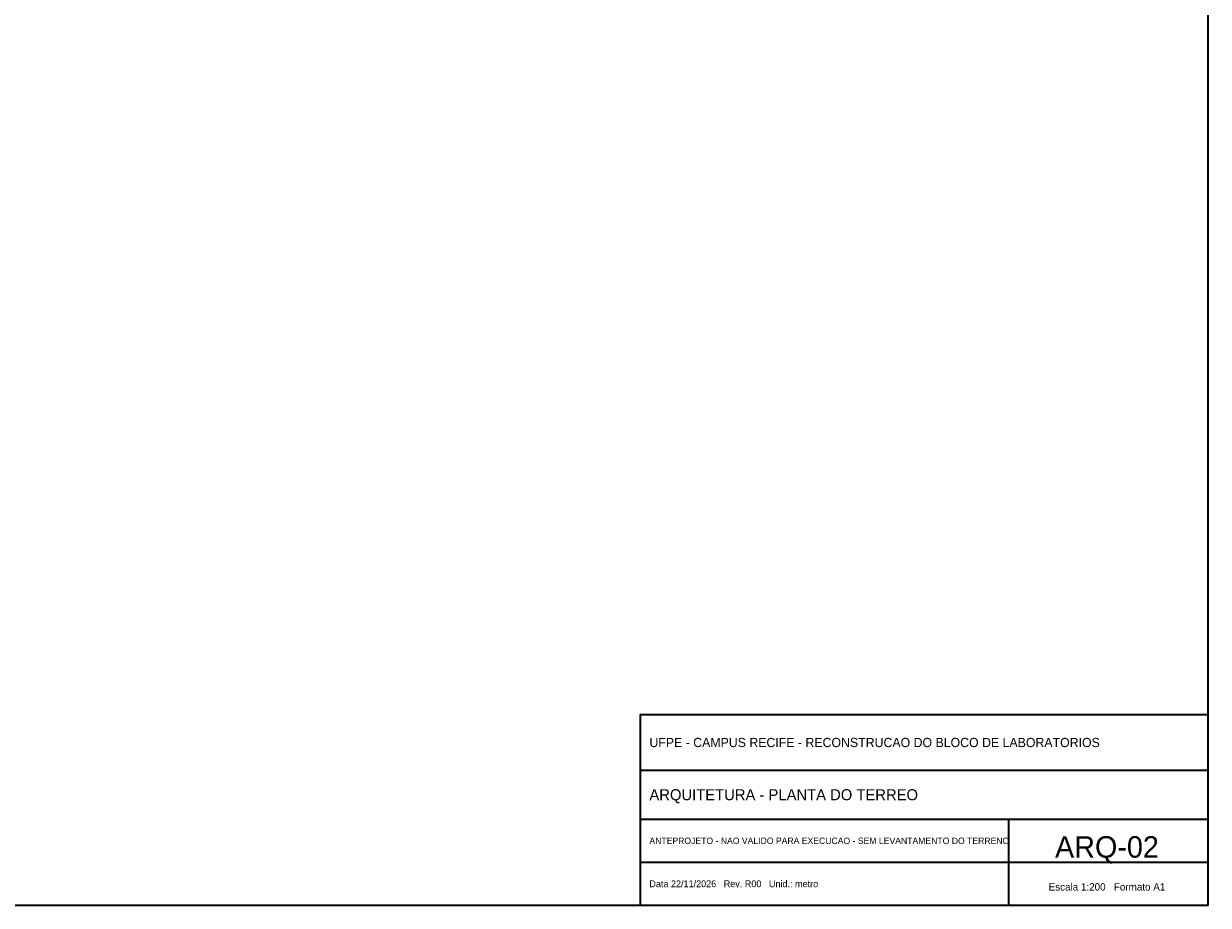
# Model space of a CAD drawing. Header units: metres. Extents: x -12 to 152, y -66 to 49.
# Tile 4 of 5: x 75 to 152, y -66 to -9. Entities that reach past the tile are written whole.
import ezdxf
from ezdxf.enums import TextEntityAlignment as Align

# ---------------------------------------------------------------- set-up
doc = ezdxf.new("R2010")
doc.units = ezdxf.units.M
doc.layers.add('FOLHA', color=7, linetype='Continuous', lineweight=35)

msp = doc.modelspace()

# ---------------------------------------------------------------- linework, layer by layer
at = {"layer": 'FOLHA'}
for p, q in [((115.2, -57.2), (152.2, -57.2)), ((115.2, -60.4), (152.2, -60.4)), ((139.2, -66), (139.2, -60.4)), ((115.2, -63.2), (152.2, -63.2))]:
    msp.add_line(p, q, dxfattribs=at)
for points in [[(-12, -66), (152.2, -66), (152.2, 48.8), (-12, 48.8)], [(115.2, -66), (152.2, -66), (152.2, -53.6), (115.2, -53.6)]]:
    msp.add_lwpolyline(points, close=True, dxfattribs=at)

# ---------------------------------------------------------------- texts
for s, height, p in [('UFPE - CAMPUS RECIFE - RECONSTRUCAO DO BLOCO DE LABORATORIOS', 0.6, (115.8, -55.4)), ('ARQUITETURA - PLANTA DO TERREO', 0.72, (115.8, -58.8)), ('ANTEPROJETO - NAO VALIDO PARA EXECUCAO - SEM LEVANTAMENTO DO TERRENO', 0.42, (115.8, -61.8)), ('Data 22/11/2026   Rev. R00   Unid.: metro', 0.44, (115.8, -64.6))]:
    msp.add_text(s, height=height, dxfattribs=at).set_placement(p, align=Align.MIDDLE_LEFT)
for s, height, p in [('ARQ-02', 1.4, (145.6, -62.2)), ('Escala 1:200   Formato A1', 0.48, (145.6, -64.8))]:
    msp.add_text(s, height=height, dxfattribs=at).set_placement(p, align=Align.MIDDLE_CENTER)

doc.saveas('drawing.dxf')
